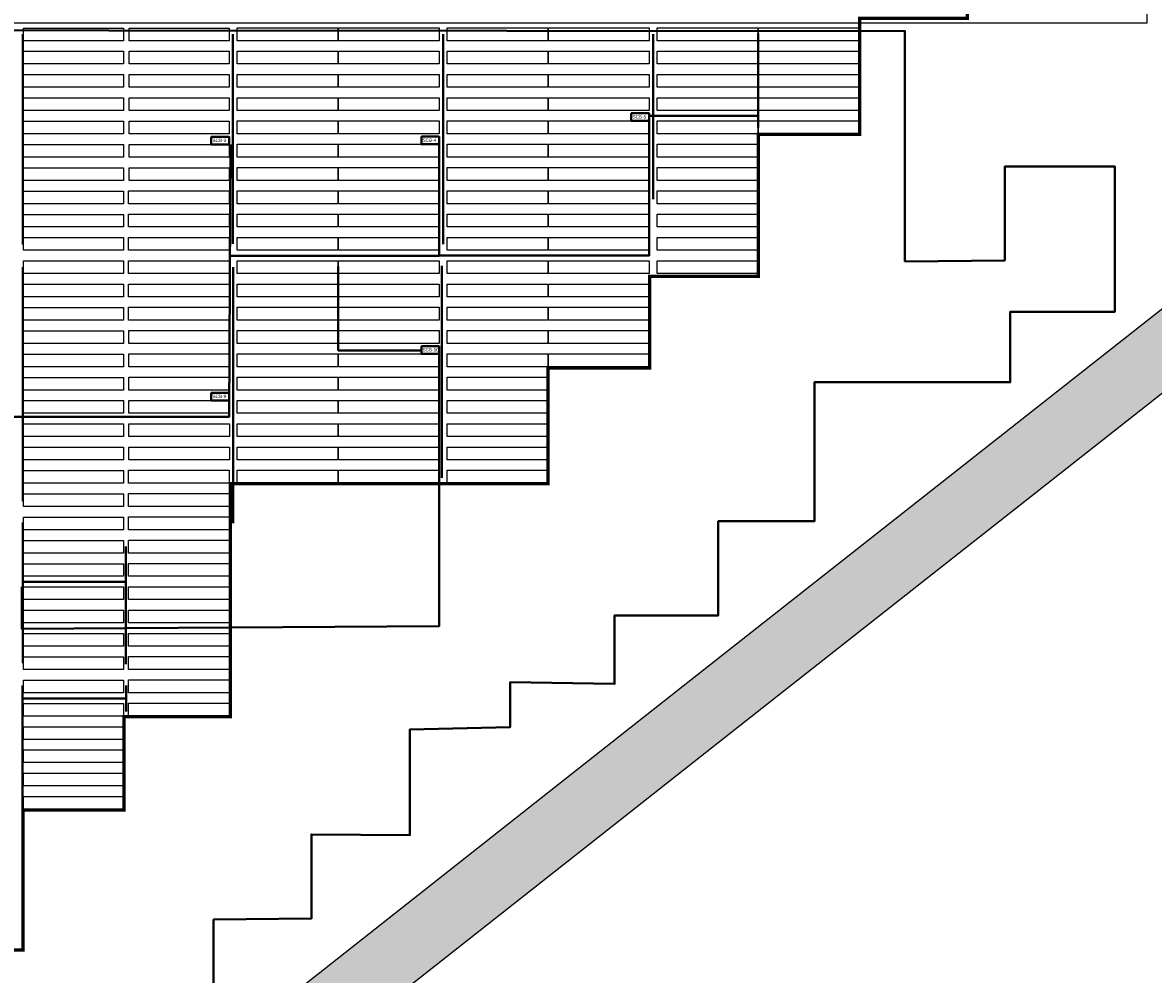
# Model space of a CAD drawing. Header units: inches. Extents: x 727810 to 1461440, y 2714588 to 5435005.
# Tile 229 of 233: x 730178 to 730517, y 2715805 to 2716091. Entities that reach past the tile are written whole.
import ezdxf

# ---------------------------------------------------------------- set-up
doc = ezdxf.new("R2010")
doc.units = ezdxf.units.IN
doc.header["$MEASUREMENT"] = 0
doc.linetypes.add('ACAD_ISO03W100', pattern=[30, 12, -18])
for name, color, linetype in [('31 new tables', 7, 'Continuous'), ('BHEL Make', 1, 'Continuous'), ('BOUNDARY DETAILS', 7, 'Continuous'), ('DETAILS', 7, 'Continuous'), ('Emvee', 3, 'Continuous'), ('Idle', 4, 'Continuous'), ('POLYLINE', 3, 'Continuous'), ('SCB', 7, 'Continuous'), ('SMB Cable', 7, 'Continuous')]:
    doc.layers.add(name, color=color, linetype=linetype)
doc.layers.add('AM_8', color=1, linetype='Continuous', lineweight=15)
doc.styles.get("Standard").update_dxf_attribs({"font": 'arial.ttf'})

msp = doc.modelspace()

# ---------------------------------------------------------------- hatches: boundary and pattern name
at = {"layer": 'AM_8', "ltscale": 10}
h = msp.add_hatch(dxfattribs=at)
h.set_pattern_fill('AR-CONC', color=1, scale=0.1)
h.set_pattern_definition([(50, (0, -1.14), (18.2184669, -1.59390855), [1.905, -20.955]), (355, (0, -1.14), (-3.52434214, 19.10568452), [1.524, -16.76405842]), (100.4514447, (1.518, -1.273), (14.69412471, 17.51177519), [1.61900088, -17.80902446]), (46.1842, (0, 3.94), (27.10790409, -4.2042328), [2.8575, -31.4325]), (96.6355576, (2.26, 3.59), (23.7404134, 24.74261246), [2.42850231, -26.71356082]), (351.1841512, (0, 3.94), (23.7404134, 24.74261246), [2.2859967, -25.1459732]), (21, (2.54, 2.67), (15.16143913, -10.22651982), [1.905, -20.955]), (326, (2.54, 2.67), (6.18020283, 18.41879661), [1.524, -16.764]), (71.451445, (3.803, 1.818), (21.34164193, 8.19227689), [1.61900088, -17.80899376]), (37.5, (0, -1.14), (0.308860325, 8.455503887), [0, -16.5608, 0, -17.018, 0, -16.8275]), (7.5, (0, -1.14), (6.68196625, 10.018057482), [0, -9.7028, 0, -16.1798, 0, -6.4135]), (327.5, (-5.664, -1.14), (13.559059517, -0.5728744), [0, -6.35, 0, -19.812, 0, -26.289]), (317.5, (-8.204, -1.14), (14.81291814, 2.542649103), [0, -8.255, 0, -13.1572, 0, -18.669])])
h.paths.add_polyline_path([(730391.82316, 2715878.16018), (730356.7819, 2715850.51698), (730272.22694, 2715783.8137), (730096.51231, 2715646.5984), (730080.0676, 2715658.3065), (730079.18894, 2715658.57034), (730082.7077, 2715661.194), (730259.8786, 2715799.5465), (730344.3948, 2715866.2192), (730379.4438, 2715893.8685), (730671.4684, 2716124.0062), (730657.0154, 2716226.259), (730645.0894, 2716310.634), (730560.6399, 2716311.9751), (730459.0973, 2716313.5877), (730357.5548, 2716315.2002), (730256.0122, 2716316.8128), (730154.4697, 2716318.4254), (730052.9271, 2716320.038), (729951.3846, 2716321.6505), (729849.842, 2716323.2631), (729748.2994, 2716324.8757), (729646.7569, 2716326.4882), (729545.2143, 2716328.1008), (729443.6718, 2716329.7134), (729342.1292, 2716331.326), (729240.5867, 2716332.9385), (729139.0441, 2716334.5511), (729037.5016, 2716336.1637), (728935.959, 2716337.7762), (728834.4165, 2716339.3888), (728732.7414, 2716341.0035), (728626.066, 2716344.1123), (728519.5231, 2716347.2172), (728412.9801, 2716350.3221), (728306.4372, 2716353.427), (728093.3514, 2716359.6368), (728003.9825, 2716362.2412), (728001.5191, 2716280.3372), (727998.4549, 2716178.4583), (727995.3907, 2716076.5793), (727992.3266, 2715974.7004), (727987.67284, 2715819.9715), (727987.22168, 2715804.9715), (727986.1982, 2715770.9426), (727983.134, 2715669.0636), (727979.3235, 2715542.3694), (729920.1414, 2715542.3694), (729990.8211, 2715592.6815), (730064.21459, 2715647.40517), (730073.3836, 2715644.6519), (730083.91997, 2715637.15035), (730002.59918, 2715576.51593), (729926.53277, 2715522.3694), (727958.71293, 2715522.3694), (727963.14304, 2715669.66486), (727966.20724, 2715771.54387), (727972.33564, 2715975.30167), (727975.39974, 2716077.18055), (727978.46394, 2716179.05957), (727981.52814, 2716280.93847), (727984.59224, 2716382.81476), (728093.934, 2716379.62831), (728200.4769, 2716376.52341), (728307.0198, 2716373.41851), (728413.5627, 2716370.31361), (728520.1057, 2716367.20871), (728626.6486, 2716364.10381), (728733.19151, 2716360.99887), (728834.73408, 2716359.38628), (728936.27658, 2716357.77368), (729037.81916, 2716356.16118), (729139.36168, 2716354.54858), (729240.90428, 2716352.93598), (729342.44676, 2716351.32348), (729443.98938, 2716349.71088), (729545.53188, 2716348.09828), (729647.07448, 2716346.48568), (729748.61696, 2716344.87318), (729850.15958, 2716343.26058), (729951.70218, 2716341.64798), (730053.24466, 2716340.03548), (730154.78728, 2716338.42288), (730256.32978, 2716336.81028), (730357.87238, 2716335.19768), (730459.41486, 2716333.58518), (730560.95748, 2716331.97258), (730662.50002, 2716330.36003), (730676.81856, 2716229.05808), (730692.88125, 2716115.41696)])

# ---------------------------------------------------------------- linework, layer by layer
at = {"layer": '31 new tables'}
msp.add_lwpolyline([(730512.35451, 2716305.21551), (730512.35451, 2716232.93568), (730515.42673, 2716233.05702), (730515.42673, 2716090.46762), (730083.69042, 2716090.46762), (730083.69042, 2716070.16149), (730020.07637, 2716070.16959), (730019.98675, 2716083.11019), (729954.83228, 2716083.11019), (729954.9219, 2716305.33684)], close=True, dxfattribs=at)
at = {"layer": 'BHEL Make', "color": 1}
for points in [[(730272.62494, 2716089.03559), (730302.84494, 2716089.03559), (730302.84494, 2716085.17559), (730272.62494, 2716085.17559), (730272.62494, 2716089.03559)], [(730305.26494, 2716089.03559), (730335.48494, 2716089.03559), (730335.48494, 2716085.17559), (730305.26494, 2716085.17559), (730305.26494, 2716089.03559)], [(730335.68494, 2716089.03559), (730365.90494, 2716089.03559), (730365.90494, 2716085.17559), (730335.68494, 2716085.17559), (730335.68494, 2716089.03559)], [(730272.62494, 2716082.03559), (730302.84494, 2716082.03559), (730302.84494, 2716078.17559), (730272.62494, 2716078.17559), (730272.62494, 2716082.03559)], [(730305.26494, 2716082.03559), (730335.48494, 2716082.03559), (730335.48494, 2716078.17559), (730305.26494, 2716078.17559), (730305.26494, 2716082.03559)], [(730335.68494, 2716082.03559), (730365.90494, 2716082.03559), (730365.90494, 2716078.17559), (730335.68494, 2716078.17559), (730335.68494, 2716082.03559)], [(730272.62494, 2716075.03559), (730302.84494, 2716075.03559), (730302.84494, 2716071.17559), (730272.62494, 2716071.17559), (730272.62494, 2716075.03559)], [(730305.26494, 2716075.03559), (730335.48494, 2716075.03559), (730335.48494, 2716071.17559), (730305.26494, 2716071.17559), (730305.26494, 2716075.03559)], [(730335.68494, 2716075.03559), (730365.90494, 2716075.03559), (730365.90494, 2716071.17559), (730335.68494, 2716071.17559), (730335.68494, 2716075.03559)], [(730272.62494, 2716068.03559), (730302.84494, 2716068.03559), (730302.84494, 2716064.17559), (730272.62494, 2716064.17559), (730272.62494, 2716068.03559)], [(730305.26494, 2716068.03559), (730335.48494, 2716068.03559), (730335.48494, 2716064.17559), (730305.26494, 2716064.17559), (730305.26494, 2716068.03559)], [(730335.68494, 2716068.03559), (730365.90494, 2716068.03559), (730365.90494, 2716064.17559), (730335.68494, 2716064.17559), (730335.68494, 2716068.03559)], [(730272.62494, 2716061.03559), (730302.84494, 2716061.03559), (730302.84494, 2716057.17559), (730272.62494, 2716057.17559), (730272.62494, 2716061.03559)], [(730305.26494, 2716061.03559), (730335.48494, 2716061.03559), (730335.48494, 2716057.17559), (730305.26494, 2716057.17559), (730305.26494, 2716061.03559)], [(730335.68494, 2716061.03559), (730365.90494, 2716061.03559), (730365.90494, 2716057.17559), (730335.68494, 2716057.17559), (730335.68494, 2716061.03559)], [(730272.62494, 2716054.03559), (730302.84494, 2716054.03559), (730302.84494, 2716050.17559), (730272.62494, 2716050.17559), (730272.62494, 2716054.03559)], [(730335.48494, 2716054.03559), (730335.48494, 2716050.17559), (730305.26494, 2716050.17559), (730305.26494, 2716054.03559), (730335.48494, 2716054.03559)], [(730335.68494, 2716054.03559), (730365.90494, 2716054.03559), (730365.90494, 2716050.17559), (730335.68494, 2716050.17559), (730335.68494, 2716054.03559)], [(730272.62494, 2716047.03559), (730302.84494, 2716047.03559), (730302.84494, 2716043.17559), (730272.62494, 2716043.17559), (730272.62494, 2716047.03559)], [(730305.26494, 2716047.03559), (730335.48494, 2716047.03559), (730335.48494, 2716043.17559), (730305.26494, 2716043.17559), (730305.26494, 2716047.03559)], [(730335.68494, 2716047.03559), (730365.90494, 2716047.03559), (730365.90494, 2716043.17559), (730335.68494, 2716043.17559), (730335.68494, 2716047.03559)], [(730272.62494, 2716040.03559), (730302.84494, 2716040.03559), (730302.84494, 2716036.17559), (730272.62494, 2716036.17559), (730272.62494, 2716040.03559)], [(730305.26494, 2716040.03559), (730335.48494, 2716040.03559), (730335.48494, 2716036.17559), (730305.26494, 2716036.17559), (730305.26494, 2716040.03559)], [(730335.68494, 2716040.03559), (730365.90494, 2716040.03559), (730365.90494, 2716036.17559), (730335.68494, 2716036.17559), (730335.68494, 2716040.03559)], [(730272.62494, 2716033.03559), (730302.84494, 2716033.03559), (730302.84494, 2716029.17559), (730272.62494, 2716029.17559), (730272.62494, 2716033.03559)], [(730305.26494, 2716033.03559), (730335.48494, 2716033.03559), (730335.48494, 2716029.17559), (730305.26494, 2716029.17559), (730305.26494, 2716033.03559)], [(730335.68494, 2716033.03559), (730365.90494, 2716033.03559), (730365.90494, 2716029.17559), (730335.68494, 2716029.17559), (730335.68494, 2716033.03559)], [(730272.62494, 2716026.03559), (730302.84494, 2716026.03559), (730302.84494, 2716022.17559), (730272.62494, 2716022.17559), (730272.62494, 2716026.03559)], [(730305.26494, 2716026.03559), (730335.48494, 2716026.03559), (730335.48494, 2716022.17559), (730305.26494, 2716022.17559), (730305.26494, 2716026.03559)], [(730335.68494, 2716026.03559), (730365.90494, 2716026.03559), (730365.90494, 2716022.17559), (730335.68494, 2716022.17559), (730335.68494, 2716026.03559)], [(730272.62494, 2716019.03559), (730302.84494, 2716019.03559), (730302.84494, 2716015.17559), (730272.62494, 2716015.17559), (730272.62494, 2716019.03559)], [(730305.26494, 2716019.03559), (730335.48494, 2716019.03559), (730335.48494, 2716015.17559), (730305.26494, 2716015.17559), (730305.26494, 2716019.03559)], [(730335.68494, 2716019.03559), (730365.90494, 2716019.03559), (730365.90494, 2716015.17559), (730335.68494, 2716015.17559), (730335.68494, 2716019.03559)], [(730272.62494, 2716012.03559), (730302.84494, 2716012.03559), (730302.84494, 2716008.17559), (730272.62494, 2716008.17559), (730272.62494, 2716012.03559)], [(730305.26494, 2716012.03559), (730335.48494, 2716012.03559), (730335.48494, 2716008.17559), (730305.26494, 2716008.17559), (730305.26494, 2716012.03559)], [(730335.68494, 2716012.03559), (730365.90494, 2716012.03559), (730365.90494, 2716008.17559), (730335.68494, 2716008.17559), (730335.68494, 2716012.03559)], [(730272.62494, 2716005.03559), (730302.84494, 2716005.03559), (730302.84494, 2716001.17559), (730272.62494, 2716001.17559), (730272.62494, 2716005.03559)], [(730305.26494, 2716005.03559), (730335.48494, 2716005.03559), (730335.48494, 2716001.17559), (730305.26494, 2716001.17559), (730305.26494, 2716005.03559)], [(730335.68494, 2716005.03559), (730365.90494, 2716005.03559), (730365.90494, 2716001.17559), (730335.68494, 2716001.17559), (730335.68494, 2716005.03559)]]:
    msp.add_lwpolyline(points, dxfattribs=at)
at = {"layer": 'BHEL Make'}
for points in [[(730272.62494, 2715998.03559), (730302.84494, 2715998.03559), (730302.84494, 2715994.17559), (730272.62494, 2715994.17559), (730272.62494, 2715998.03559)], [(730305.26494, 2715998.03559), (730335.48494, 2715998.03559), (730335.48494, 2715994.17559), (730305.26494, 2715994.17559), (730305.26494, 2715998.03559)], [(730335.68494, 2715998.03559), (730365.90494, 2715998.03559), (730365.90494, 2715994.17559), (730335.68494, 2715994.17559), (730335.68494, 2715998.03559)], [(730272.62494, 2715991.03559), (730302.84494, 2715991.03559), (730302.84494, 2715987.17559), (730272.62494, 2715987.17559), (730272.62494, 2715991.03559)], [(730305.26494, 2715991.03559), (730335.48494, 2715991.03559), (730335.48494, 2715987.17559), (730305.26494, 2715987.17559), (730305.26494, 2715991.03559)], [(730335.68494, 2715991.03559), (730365.90494, 2715991.03559), (730365.90494, 2715987.17559), (730335.68494, 2715987.17559), (730335.68494, 2715991.03559)], [(730272.62494, 2715984.03559), (730302.84494, 2715984.03559), (730302.84494, 2715980.17559), (730272.62494, 2715980.17559), (730272.62494, 2715984.03559)], [(730335.48494, 2715984.03559), (730335.48494, 2715980.17559), (730305.26494, 2715980.17559), (730305.26494, 2715984.03559), (730335.48494, 2715984.03559)], [(730272.62494, 2715977.03559), (730302.84494, 2715977.03559), (730302.84494, 2715973.17559), (730272.62494, 2715973.17559), (730272.62494, 2715977.03559)], [(730305.26494, 2715977.03559), (730335.48494, 2715977.03559), (730335.48494, 2715973.17559), (730305.26494, 2715973.17559), (730305.26494, 2715977.03559)], [(730272.62494, 2715970.03559), (730302.84494, 2715970.03559), (730302.84494, 2715966.17559), (730272.62494, 2715966.17559), (730272.62494, 2715970.03559)], [(730305.26494, 2715970.03559), (730335.48494, 2715970.03559), (730335.48494, 2715966.17559), (730305.26494, 2715966.17559), (730305.26494, 2715970.03559)], [(730272.62494, 2715963.03559), (730302.84494, 2715963.03559), (730302.84494, 2715959.17559), (730272.62494, 2715959.17559), (730272.62494, 2715963.03559)], [(730305.26494, 2715963.03559), (730335.48494, 2715963.03559), (730335.48494, 2715959.17559), (730305.26494, 2715959.17559), (730305.26494, 2715963.03559)], [(730272.62494, 2715956.03559), (730302.84494, 2715956.03559), (730302.84494, 2715952.17559), (730272.62494, 2715952.17559), (730272.62494, 2715956.03559)], [(730305.26494, 2715956.03559), (730335.48494, 2715956.03559), (730335.48494, 2715952.17559), (730305.26494, 2715952.17559), (730305.26494, 2715956.03559)]]:
    msp.add_lwpolyline(points, dxfattribs=at)
at = {"layer": 'BOUNDARY DETAILS', "color": 5, "linetype": 'ACAD_ISO03W100', "const_width": 0.25}
msp.add_lwpolyline([(729545.53188, 2716348.09828), (729647.07448, 2716346.48568), (729748.61696, 2716344.87318), (729850.15958, 2716343.26058), (729951.70218, 2716341.64798), (730053.24466, 2716340.03548), (730154.78728, 2716338.42288), (730256.32978, 2716336.81028), (730357.87238, 2716335.19768), (730459.41486, 2716333.58518), (730560.95748, 2716331.97258), (730662.50002, 2716330.36003), (730676.81856, 2716229.05808), (730692.88125, 2716115.41696), (730391.82316, 2715878.16018), (730356.7819, 2715850.51698), (730272.22694, 2715783.8137), (730094.84143, 2715645.29361), (730002.59918, 2715576.51593), (729926.53277, 2715522.3694), (727958.71293, 2715522.3694)], dxfattribs=at)
at = {"layer": 'BOUNDARY DETAILS', "color": 2}
for points in [[(729545.53188, 2716348.09828), (729647.07448, 2716346.48568), (729748.61696, 2716344.87318), (729850.15958, 2716343.26058), (729951.70218, 2716341.64798), (730053.24466, 2716340.03548), (730154.78728, 2716338.42288), (730256.32978, 2716336.81028), (730357.87238, 2716335.19768), (730459.41486, 2716333.58518), (730560.95748, 2716331.97258), (730662.50002, 2716330.36003), (730676.81856, 2716229.05808), (730692.88125, 2716115.41696), (730391.82316, 2715878.16018), (730356.7819, 2715850.51698), (730272.22694, 2715783.8137), (730094.84143, 2715645.29361), (730002.59918, 2715576.51593), (729926.53277, 2715522.3694), (727958.71293, 2715522.3694)], [(729545.2143, 2716327.9808), (729646.7569, 2716326.3682), (729748.2994, 2716324.7557), (729951.3846, 2716321.5305), (730052.9271, 2716319.918), (730154.4697, 2716318.3054), (730256.0122, 2716316.6928), (730357.5548, 2716315.0802), (730459.0973, 2716313.4677), (730560.6399, 2716311.8551), (730645.0894, 2716310.514), (730657.0154, 2716226.139), (730671.4684, 2716123.8862), (730379.4438, 2715893.7485), (730344.3948, 2715866.0992), (730259.8786, 2715799.4265), (730082.7077, 2715661.074), (729990.8211, 2715592.5615), (729920.1414, 2715542.2494), (727979.3235, 2715542.2494)]]:
    msp.add_lwpolyline(points, dxfattribs=at)
at = {"layer": 'DETAILS', "color": 6, "lineweight": 40}
for points in [[(730365.90494, 2716061.03559), (730365.90494, 2716020.55811), (730302.84494, 2716020.55811)], [(730302.84494, 2716054.03559), (730302.84494, 2716020.45806), (730239.78494, 2716020.45806)], [(730240.17494, 2716053.97559), (730239.72494, 2715972.06561), (730019.48137, 2715972.06561), (730019.48137, 2715935.04054), (729978.15792, 2715934.95759)], [(730302.84494, 2715991.03559), (730302.84494, 2715909.18899), (730177.50494, 2715908.37852), (730177.50494, 2715920.97559)]]:
    msp.add_lwpolyline(points, dxfattribs=at)
at = {"layer": 'Emvee'}
for points in [[(730178.00494, 2716088.97559), (730208.04494, 2716088.97559), (730208.04494, 2716085.17559), (730178.00494, 2716085.17559), (730178.00494, 2716088.97559)], [(730209.68494, 2716088.97559), (730239.72494, 2716088.97559), (730239.72494, 2716085.17559), (730209.68494, 2716085.17559), (730209.68494, 2716088.97559)], [(730242.20494, 2716089.03559), (730272.42494, 2716089.03559), (730272.42494, 2716085.17559), (730242.20494, 2716085.17559), (730242.20494, 2716089.03559)], [(730178.00494, 2716081.97559), (730208.04494, 2716081.97559), (730208.04494, 2716078.17559), (730178.00494, 2716078.17559), (730178.00494, 2716081.97559)], [(730209.68494, 2716081.97559), (730239.72494, 2716081.97559), (730239.72494, 2716078.17559), (730209.68494, 2716078.17559), (730209.68494, 2716081.97559)], [(730242.20494, 2716082.03559), (730272.42494, 2716082.03559), (730272.42494, 2716078.17559), (730242.20494, 2716078.17559), (730242.20494, 2716082.03559)], [(730178.00494, 2716074.97559), (730208.04494, 2716074.97559), (730208.04494, 2716071.17559), (730178.00494, 2716071.17559), (730178.00494, 2716074.97559)], [(730209.68494, 2716074.97559), (730239.72494, 2716074.97559), (730239.72494, 2716071.17559), (730209.68494, 2716071.17559), (730209.68494, 2716074.97559)], [(730242.20494, 2716075.03559), (730272.42494, 2716075.03559), (730272.42494, 2716071.17559), (730242.20494, 2716071.17559), (730242.20494, 2716075.03559)], [(730178.00494, 2716067.97559), (730208.04494, 2716067.97559), (730208.04494, 2716064.17559), (730178.00494, 2716064.17559), (730178.00494, 2716067.97559)], [(730209.68494, 2716067.97559), (730239.72494, 2716067.97559), (730239.72494, 2716064.17559), (730209.68494, 2716064.17559), (730209.68494, 2716067.97559)], [(730242.20494, 2716068.03559), (730272.42494, 2716068.03559), (730272.42494, 2716064.17559), (730242.20494, 2716064.17559), (730242.20494, 2716068.03559)], [(730178.00494, 2716060.97559), (730208.04494, 2716060.97559), (730208.04494, 2716057.17559), (730178.00494, 2716057.17559), (730178.00494, 2716060.97559)], [(730209.68494, 2716060.97559), (730239.72494, 2716060.97559), (730239.72494, 2716057.17559), (730209.68494, 2716057.17559), (730209.68494, 2716060.97559)], [(730242.20494, 2716061.03559), (730272.42494, 2716061.03559), (730272.42494, 2716057.17559), (730242.20494, 2716057.17559), (730242.20494, 2716061.03559)], [(730272.42494, 2716054.03559), (730272.42494, 2716050.17559), (730242.20494, 2716050.17559), (730242.20494, 2716054.03559), (730272.42494, 2716054.03559)], [(730178.00494, 2716053.97559), (730208.04494, 2716053.97559), (730208.04494, 2716050.17559), (730178.00494, 2716050.17559), (730178.00494, 2716053.97559)], [(730209.68494, 2716053.97559), (730239.72494, 2716053.97559), (730239.72494, 2716050.17559), (730209.68494, 2716050.17559), (730209.68494, 2716053.97559)], [(730178.00494, 2716046.97559), (730208.04494, 2716046.97559), (730208.04494, 2716043.17559), (730178.00494, 2716043.17559), (730178.00494, 2716046.97559)], [(730209.68494, 2716046.97559), (730239.72494, 2716046.97559), (730239.72494, 2716043.17559), (730209.68494, 2716043.17559), (730209.68494, 2716046.97559)], [(730242.20494, 2716047.03559), (730272.42494, 2716047.03559), (730272.42494, 2716043.17559), (730242.20494, 2716043.17559), (730242.20494, 2716047.03559)], [(730178.00494, 2716039.97559), (730208.04494, 2716039.97559), (730208.04494, 2716036.17559), (730178.00494, 2716036.17559), (730178.00494, 2716039.97559)], [(730209.56494, 2716040.03559), (730239.78494, 2716040.03559), (730239.78494, 2716036.17559), (730209.56494, 2716036.17559), (730209.56494, 2716040.03559)], [(730242.20494, 2716040.03559), (730272.42494, 2716040.03559), (730272.42494, 2716036.17559), (730242.20494, 2716036.17559), (730242.20494, 2716040.03559)], [(730178.00494, 2716032.97559), (730208.04494, 2716032.97559), (730208.04494, 2716029.17559), (730178.00494, 2716029.17559), (730178.00494, 2716032.97559)], [(730209.56494, 2716033.03559), (730239.78494, 2716033.03559), (730239.78494, 2716029.17559), (730209.56494, 2716029.17559), (730209.56494, 2716033.03559)], [(730242.20494, 2716033.03559), (730272.42494, 2716033.03559), (730272.42494, 2716029.17559), (730242.20494, 2716029.17559), (730242.20494, 2716033.03559)], [(730178.00494, 2716025.97559), (730208.04494, 2716025.97559), (730208.04494, 2716022.17559), (730178.00494, 2716022.17559), (730178.00494, 2716025.97559)], [(730209.56494, 2716026.03559), (730239.78494, 2716026.03559), (730239.78494, 2716022.17559), (730209.56494, 2716022.17559), (730209.56494, 2716026.03559)], [(730242.20494, 2716026.03559), (730272.42494, 2716026.03559), (730272.42494, 2716022.17559), (730242.20494, 2716022.17559), (730242.20494, 2716026.03559)], [(730178.00494, 2716018.97559), (730208.04494, 2716018.97559), (730208.04494, 2716015.17559), (730178.00494, 2716015.17559), (730178.00494, 2716018.97559)], [(730209.56494, 2716019.03559), (730239.78494, 2716019.03559), (730239.78494, 2716015.17559), (730209.56494, 2716015.17559), (730209.56494, 2716019.03559)], [(730242.20494, 2716019.03559), (730272.42494, 2716019.03559), (730272.42494, 2716015.17559), (730242.20494, 2716015.17559), (730242.20494, 2716019.03559)], [(730178.00494, 2716011.97559), (730208.04494, 2716011.97559), (730208.04494, 2716008.17559), (730178.00494, 2716008.17559), (730178.00494, 2716011.97559)], [(730209.56494, 2716012.03559), (730239.78494, 2716012.03559), (730239.78494, 2716008.17559), (730209.56494, 2716008.17559), (730209.56494, 2716012.03559)], [(730242.20494, 2716012.03559), (730272.42494, 2716012.03559), (730272.42494, 2716008.17559), (730242.20494, 2716008.17559), (730242.20494, 2716012.03559)], [(730178.00494, 2716004.97559), (730208.04494, 2716004.97559), (730208.04494, 2716001.17559), (730178.00494, 2716001.17559), (730178.00494, 2716004.97559)], [(730209.56494, 2716005.03559), (730239.78494, 2716005.03559), (730239.78494, 2716001.17559), (730209.56494, 2716001.17559), (730209.56494, 2716005.03559)], [(730242.20494, 2716005.03559), (730272.42494, 2716005.03559), (730272.42494, 2716001.17559), (730242.20494, 2716001.17559), (730242.20494, 2716005.03559)], [(730178.00494, 2715997.97559), (730208.04494, 2715997.97559), (730208.04494, 2715994.17559), (730178.00494, 2715994.17559), (730178.00494, 2715997.97559)], [(730209.62494, 2715998.03559), (730239.84494, 2715998.03559), (730239.84494, 2715994.17559), (730209.62494, 2715994.17559), (730209.62494, 2715998.03559)], [(730242.20494, 2715998.03559), (730272.42494, 2715998.03559), (730272.42494, 2715994.17559), (730242.20494, 2715994.17559), (730242.20494, 2715998.03559)], [(730178.00494, 2715990.97559), (730208.04494, 2715990.97559), (730208.04494, 2715987.17559), (730178.00494, 2715987.17559), (730178.00494, 2715990.97559)], [(730209.62494, 2715991.03559), (730239.84494, 2715991.03559), (730239.84494, 2715987.17559), (730209.62494, 2715987.17559), (730209.62494, 2715991.03559)], [(730242.20494, 2715991.03559), (730272.42494, 2715991.03559), (730272.42494, 2715987.17559), (730242.20494, 2715987.17559), (730242.20494, 2715991.03559)], [(730178.00494, 2715983.97559), (730208.04494, 2715983.97559), (730208.04494, 2715980.17559), (730178.00494, 2715980.17559), (730178.00494, 2715983.97559)], [(730209.62494, 2715984.03559), (730239.84494, 2715984.03559), (730239.84494, 2715980.17559), (730209.62494, 2715980.17559), (730209.62494, 2715984.03559)], [(730272.42494, 2715984.03559), (730272.42494, 2715980.17559), (730242.20494, 2715980.17559), (730242.20494, 2715984.03559), (730272.42494, 2715984.03559)], [(730178.00494, 2715976.97559), (730208.04494, 2715976.97559), (730208.04494, 2715973.17559), (730178.00494, 2715973.17559), (730178.00494, 2715976.97559)], [(730209.62494, 2715977.03559), (730239.84494, 2715977.03559), (730239.84494, 2715973.17559), (730209.62494, 2715973.17559), (730209.62494, 2715977.03559)], [(730242.20494, 2715977.03559), (730272.42494, 2715977.03559), (730272.42494, 2715973.17559), (730242.20494, 2715973.17559), (730242.20494, 2715977.03559)], [(730178.00494, 2715969.97559), (730208.04494, 2715969.97559), (730208.04494, 2715966.17559), (730178.00494, 2715966.17559), (730178.00494, 2715969.97559)], [(730209.62494, 2715970.03559), (730239.84494, 2715970.03559), (730239.84494, 2715966.17559), (730209.62494, 2715966.17559), (730209.62494, 2715970.03559)], [(730242.20494, 2715970.03559), (730272.42494, 2715970.03559), (730272.42494, 2715966.17559), (730242.20494, 2715966.17559), (730242.20494, 2715970.03559)], [(730178.00494, 2715962.97559), (730208.04494, 2715962.97559), (730208.04494, 2715959.17559), (730178.00494, 2715959.17559), (730178.00494, 2715962.97559)], [(730209.62494, 2715963.03559), (730239.84494, 2715963.03559), (730239.84494, 2715959.17559), (730209.62494, 2715959.17559), (730209.62494, 2715963.03559)], [(730242.20494, 2715963.03559), (730272.42494, 2715963.03559), (730272.42494, 2715959.17559), (730242.20494, 2715959.17559), (730242.20494, 2715963.03559)], [(730178.00494, 2715955.97559), (730208.04494, 2715955.97559), (730208.04494, 2715952.17559), (730178.00494, 2715952.17559), (730178.00494, 2715955.97559)], [(730209.56494, 2715956.03559), (730239.78494, 2715956.03559), (730239.78494, 2715952.17559), (730209.56494, 2715952.17559), (730209.56494, 2715956.03559)], [(730242.20494, 2715956.03559), (730272.42494, 2715956.03559), (730272.42494, 2715952.17559), (730242.20494, 2715952.17559), (730242.20494, 2715956.03559)], [(730178.00494, 2715948.97559), (730208.04494, 2715948.97559), (730208.04494, 2715945.17559), (730178.00494, 2715945.17559), (730178.00494, 2715948.97559)], [(730209.56494, 2715949.03559), (730239.78494, 2715949.03559), (730239.78494, 2715945.17559), (730209.56494, 2715945.17559), (730209.56494, 2715949.03559)], [(730178.00494, 2715941.97559), (730208.04494, 2715941.97559), (730208.04494, 2715938.17559), (730178.00494, 2715938.17559), (730178.00494, 2715941.97559)], [(730209.56494, 2715942.03559), (730239.78494, 2715942.03559), (730239.78494, 2715938.17559), (730209.56494, 2715938.17559), (730209.56494, 2715942.03559)], [(730178.00494, 2715934.97559), (730208.04494, 2715934.97559), (730208.04494, 2715931.17559), (730178.00494, 2715931.17559), (730178.00494, 2715934.97559)], [(730209.56494, 2715935.03559), (730239.78494, 2715935.03559), (730239.78494, 2715931.17559), (730209.56494, 2715931.17559), (730209.56494, 2715935.03559)], [(730178.00494, 2715927.97559), (730208.04494, 2715927.97559), (730208.04494, 2715924.17559), (730178.00494, 2715924.17559), (730178.00494, 2715927.97559)], [(730209.56494, 2715928.03559), (730239.78494, 2715928.03559), (730239.78494, 2715924.17559), (730209.56494, 2715924.17559), (730209.56494, 2715928.03559)], [(730178.00494, 2715920.97559), (730208.04494, 2715920.97559), (730208.04494, 2715917.17559), (730178.00494, 2715917.17559), (730178.00494, 2715920.97559)], [(730209.56494, 2715921.03559), (730239.78494, 2715921.03559), (730239.78494, 2715917.17559), (730209.56494, 2715917.17559), (730209.56494, 2715921.03559)], [(730178.00494, 2715913.97559), (730208.04494, 2715913.97559), (730208.04494, 2715910.17559), (730178.00494, 2715910.17559), (730178.00494, 2715913.97559)], [(730209.56494, 2715914.03559), (730239.78494, 2715914.03559), (730239.78494, 2715910.17559), (730209.56494, 2715910.17559), (730209.56494, 2715914.03559)], [(730178.00494, 2715906.97559), (730208.04494, 2715906.97559), (730208.04494, 2715903.17559), (730178.00494, 2715903.17559), (730178.00494, 2715906.97559)], [(730209.56494, 2715907.03559), (730239.78494, 2715907.03559), (730239.78494, 2715903.17559), (730209.56494, 2715903.17559), (730209.56494, 2715907.03559)], [(730178.00494, 2715899.97559), (730208.04494, 2715899.97559), (730208.04494, 2715896.17559), (730178.00494, 2715896.17559), (730178.00494, 2715899.97559)], [(730209.56494, 2715900.03559), (730239.78494, 2715900.03559), (730239.78494, 2715896.17559), (730209.56494, 2715896.17559), (730209.56494, 2715900.03559)], [(730178.00494, 2715892.97559), (730208.04494, 2715892.97559), (730208.04494, 2715889.17559), (730178.00494, 2715889.17559), (730178.00494, 2715892.97559)], [(730209.56494, 2715893.03559), (730239.78494, 2715893.03559), (730239.78494, 2715889.17559), (730209.56494, 2715889.17559), (730209.56494, 2715893.03559)], [(730178.00494, 2715885.97559), (730208.04494, 2715885.97559), (730208.04494, 2715882.17559), (730178.00494, 2715882.17559), (730178.00494, 2715885.97559)], [(730209.56494, 2715886.03559), (730239.78494, 2715886.03559), (730239.78494, 2715882.17559), (730209.56494, 2715882.17559), (730209.56494, 2715886.03559)], [(730178.00494, 2715878.97559), (730208.04494, 2715878.97559), (730208.04494, 2715875.17559), (730178.00494, 2715875.17559), (730178.00494, 2715878.97559)], [(730178.00494, 2715871.97559), (730208.04494, 2715871.97559), (730208.04494, 2715868.17559), (730178.00494, 2715868.17559), (730178.00494, 2715871.97559)], [(730178.00494, 2715864.97559), (730208.04494, 2715864.97559), (730208.04494, 2715861.17559), (730178.00494, 2715861.17559), (730178.00494, 2715864.97559)], [(730178.00494, 2715857.97559), (730208.04494, 2715857.97559), (730208.04494, 2715854.17559), (730178.00494, 2715854.17559), (730178.00494, 2715857.97559)]]:
    msp.add_lwpolyline(points, dxfattribs=at)
at = {"layer": 'Idle'}
for points in [[(730368.32494, 2716089.03559), (730398.54494, 2716089.03559), (730398.54494, 2716085.17559), (730368.32494, 2716085.17559), (730368.32494, 2716089.03559)], [(730398.74494, 2716089.03559), (730428.96494, 2716089.03559), (730428.96494, 2716085.17559), (730398.74494, 2716085.17559), (730398.74494, 2716089.03559)], [(730368.32494, 2716082.03559), (730398.54494, 2716082.03559), (730398.54494, 2716078.17559), (730368.32494, 2716078.17559), (730368.32494, 2716082.03559)], [(730398.74494, 2716082.03559), (730428.96494, 2716082.03559), (730428.96494, 2716078.17559), (730398.74494, 2716078.17559), (730398.74494, 2716082.03559)], [(730368.32494, 2716075.03559), (730398.54494, 2716075.03559), (730398.54494, 2716071.17559), (730368.32494, 2716071.17559), (730368.32494, 2716075.03559)], [(730398.74494, 2716075.03559), (730428.96494, 2716075.03559), (730428.96494, 2716071.17559), (730398.74494, 2716071.17559), (730398.74494, 2716075.03559)], [(730368.32494, 2716068.03559), (730398.54494, 2716068.03559), (730398.54494, 2716064.17559), (730368.32494, 2716064.17559), (730368.32494, 2716068.03559)], [(730398.74494, 2716068.03559), (730428.96494, 2716068.03559), (730428.96494, 2716064.17559), (730398.74494, 2716064.17559), (730398.74494, 2716068.03559)], [(730368.32494, 2716061.03559), (730398.54494, 2716061.03559), (730398.54494, 2716057.17559), (730368.32494, 2716057.17559), (730368.32494, 2716061.03559)], [(730398.74494, 2716061.03559), (730428.96494, 2716061.03559), (730428.96494, 2716057.17559), (730398.74494, 2716057.17559), (730398.74494, 2716061.03559)], [(730398.54494, 2716054.03559), (730398.54494, 2716050.17559), (730368.32494, 2716050.17559), (730368.32494, 2716054.03559), (730398.54494, 2716054.03559)], [(730368.32494, 2716047.03559), (730398.54494, 2716047.03559), (730398.54494, 2716043.17559), (730368.32494, 2716043.17559), (730368.32494, 2716047.03559)], [(730368.32494, 2716040.03559), (730398.54494, 2716040.03559), (730398.54494, 2716036.17559), (730368.32494, 2716036.17559), (730368.32494, 2716040.03559)], [(730368.32494, 2716033.03559), (730398.54494, 2716033.03559), (730398.54494, 2716029.17559), (730368.32494, 2716029.17559), (730368.32494, 2716033.03559)], [(730368.32494, 2716026.03559), (730398.54494, 2716026.03559), (730398.54494, 2716022.17559), (730368.32494, 2716022.17559), (730368.32494, 2716026.03559)], [(730368.32494, 2716019.03559), (730398.54494, 2716019.03559), (730398.54494, 2716015.17559), (730368.32494, 2716015.17559), (730368.32494, 2716019.03559)]]:
    msp.add_lwpolyline(points, dxfattribs=at)
at = {"layer": 'POLYLINE', "color": 0, "lineweight": 40}
for points in [[(730442.80458, 2716018.7875), (730442.80458, 2716088.0457), (730083.89503, 2716088.31715)], [(730177.78414, 2716087.10225), (730177.78414, 2716055.01207)], [(730240.89243, 2716087.10559), (730240.89243, 2716055.1264)], [(730304.06906, 2716055.04008), (730304.06906, 2716087.10161)], [(730367.17528, 2716087.10559), (730367.17528, 2716062.32887)], [(730398.66215, 2716087.32461), (730398.66215, 2716059.03812)], [(730398.66215, 2716062.58187), (730365.90494, 2716062.58187)], [(730367.17528, 2716062.32887), (730367.17528, 2716037.52185)], [(730177.78414, 2716055.01207), (730177.78414, 2716023.93042)], [(730240.89243, 2716055.1264), (730240.89243, 2716024.071)], [(730304.06906, 2716055.04008), (730304.06906, 2716024.05532)], [(730172.92235, 2715772.34695), (730205.70977, 2715772.34695), (730205.23197, 2715785.20345), (730235.06272, 2715785.20345), (730235.06272, 2715821.01023), (730264.49393, 2715821.30525), (730264.49393, 2715846.61698), (730294.02468, 2715846.35809), (730294.02468, 2715878.10026), (730324.18049, 2715878.81238), (730324.18049, 2715892.33636), (730355.5372, 2715891.84113), (730355.5372, 2715912.42306), (730386.67943, 2715912.42306), (730386.67943, 2715940.70707), (730415.61523, 2715940.7065), (730415.61523, 2715982.52348), (730474.41902, 2715982.52404), (730474.41902, 2716003.67767), (730505.90037, 2716003.67767), (730505.90037, 2716047.30979), (730472.78494, 2716047.30979), (730472.78494, 2716019.12714), (730442.80458, 2716018.7875)], [(730177.77796, 2715985.1264), (730177.77796, 2716017.05239)], [(730240.97969, 2715978.1864), (730240.97969, 2716017.10559)], [(730272.51768, 2715992.02395), (730272.51768, 2716017.33344)], [(730303.70296, 2715992.54978), (730303.70296, 2716017.4922)], [(730272.51768, 2715992.02395), (730272.51768, 2715992.02395), (730297.50499, 2715992.02395)], [(730303.70296, 2715992.54978), (730303.70296, 2715953.75774)], [(730177.77796, 2715946.73572), (730177.77796, 2715985.1264)], [(730240.97969, 2715978.1864), (730240.97969, 2715940.10559)], [(730177.7494, 2715922.1264), (730177.7494, 2715940.33382)], [(730208.69816, 2715933.10559), (730208.69816, 2715897.75582)], [(730208.69816, 2715922.52299), (730177.50494, 2715922.52299)], [(730177.7494, 2715922.1264), (730177.7494, 2715898.07559)], [(730177.70661, 2715891.34697), (730177.70661, 2715866.13465)], [(730208.84891, 2715891.36478), (730208.84891, 2715883.56529)], [(730208.84891, 2715887.46504), (730177.70661, 2715887.46504)], [(730177.70661, 2715866.13465), (730177.70661, 2715813.82155)]]:
    msp.add_lwpolyline(points, dxfattribs=at)
at = {"layer": 'SCB', "color": 0, "lineweight": 40}
for points in [[(730360.56499, 2716063.33721), (730365.90494, 2716063.33721), (730365.90494, 2716061.03559), (730360.56499, 2716061.03559)], [(730234.38499, 2716056.27721), (730239.72494, 2716056.27721), (730239.72494, 2716053.97559), (730234.38499, 2716053.97559)], [(730297.50499, 2716056.33721), (730302.84494, 2716056.33721), (730302.84494, 2716054.03559), (730297.50499, 2716054.03559)], [(730297.50499, 2715993.33721), (730302.84494, 2715993.33721), (730302.84494, 2715991.03559), (730297.50499, 2715991.03559)], [(730234.38499, 2715979.33721), (730239.72494, 2715979.33721), (730239.72494, 2715977.03559), (730234.38499, 2715977.03559)]]:
    msp.add_lwpolyline(points, close=True, dxfattribs=at)
at = {"layer": 'SMB Cable', "color": 3, "const_width": 1}
msp.add_lwpolyline([(730335.44561, 2716306.76437), (730492.09856, 2716306.76437), (730492.09856, 2716133.93528), (730461.56794, 2716133.93528), (730461.56794, 2716091.92236), (730429.15889, 2716091.92236), (730429.15889, 2716056.98723), (730398.71456, 2716056.98723), (730398.71456, 2716014.38647), (730366.05281, 2716014.38647), (730366.05281, 2715986.76433), (730335.59199, 2715986.76433), (730335.59199, 2715951.99097), (730240.14957, 2715951.99097), (730240.14957, 2715881.96357), (730208.17288, 2715881.96357), (730208.17288, 2715853.95815), (730177.84035, 2715853.95815), (730177.84035, 2715811.83208), (730145.30948, 2715811.83208)], dxfattribs=at)

# ---------------------------------------------------------------- texts
at = {"layer": 'SCB', "color": 0, "lineweight": 40, "char_height": 1, "attachment_point": 1}
for s, insert in [('SCB-5', (730360.92331, 2716062.76671)), ('SCB-3', (730234.74331, 2716055.70671)), ('SCB-4', (730297.86331, 2716055.76671)), ('SCB-10', (730297.86331, 2715992.76671)), ('SCB-9', (730234.74331, 2715978.76671))]:
    msp.add_mtext_dynamic_manual_height_columns(s, width=10.9628712, gutter_width=20.36957, heights=[0], dxfattribs=dict(at, insert=insert))

doc.saveas('drawing.dxf')
